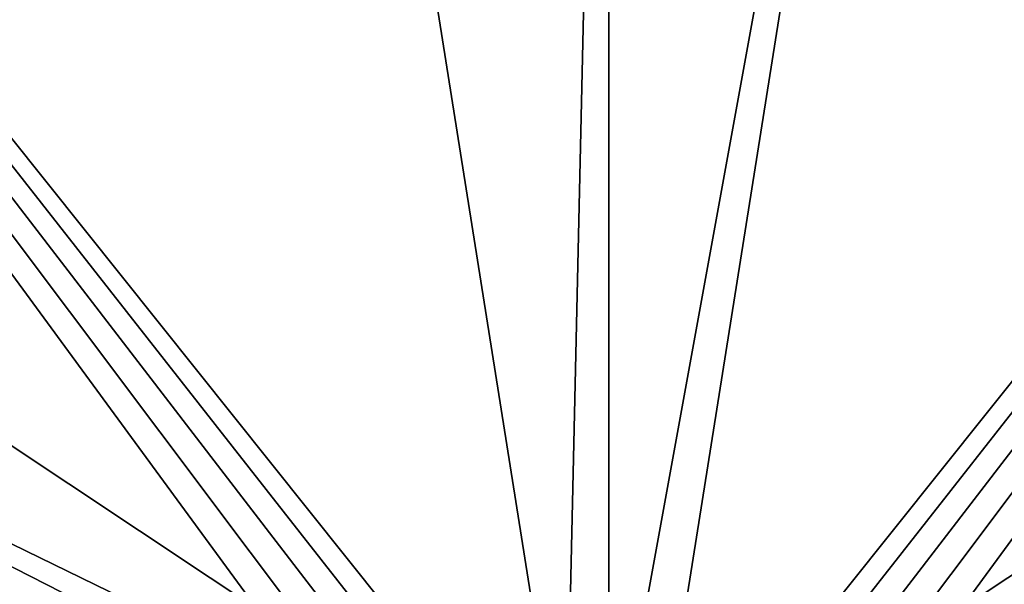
# Model space of a CAD drawing. Header units: metres. Extents: x -1004 to 0, y -808 to 0.
# Tile 50 of 96: x -663 to -394, y -543 to -389. Entities that reach past the tile are written whole.
import ezdxf

# ---------------------------------------------------------------- set-up
doc = ezdxf.new("R2010")
doc.units = ezdxf.units.M

msp = doc.modelspace()

# ---------------------------------------------------------------- linework, layer by layer
at = {"layer": 'top0123413'}
for points in [[(-787.024658, -763.271118, 90), (-994.037292, -10, 90), (-533.424561, -638.481384, 90)], [(-994.037292, -10, 90), (-526.238708, -632.856445, 90), (-533.424561, -638.481384, 90)], [(-10, -10, 90), (-502.018646, -625.846375, 90), (-994.037292, -10, 90)], [(-502.018646, -625.846375, 90), (-510.034576, -626.560547, 90), (-994.037292, -10, 90)], [(-994.037292, -10, 90), (-510.034576, -626.560547, 90), (-518.256042, -628.853394, 90)], [(-518.256042, -628.853394, 90), (-526.238708, -632.856445, 90), (-994.037292, -10, 90)], [(-494.003571, -626.560364, 90), (-502.018646, -625.846375, 90), (-10, -10, 90)], [(-485.779327, -628.854126, 90), (-494.003571, -626.560364, 90), (-10, -10, 90)], [(-477.800262, -632.855408, 90), (-485.779327, -628.854126, 90), (-10, -10, 90)], [(-10, -10, 90), (-470.61264, -638.481506, 90), (-477.800262, -632.855408, 90)], [(-217.024689, -763.271118, 90), (-470.61264, -638.481506, 90), (-10, -10, 90)], [(-940.71405, -322.342346, 114.396553), (-513.875122, -606.131226, 109.443001), (-597.805054, -78.120209, 118.65947)], [(-597.805054, -78.120209, 118.65947), (-513.875122, -606.131226, 109.443001), (-502.018616, -79.224953, 118.640182)], [(-513.875122, -606.131226, 109.443001), (-502.018646, -605.043579, 109.461983), (-502.018616, -79.224953, 118.640182)], [(-502.018616, -79.224953, 118.640182), (-502.018646, -605.043579, 109.461983), (-406.245697, -78.120522, 118.659462)], [(-502.018646, -605.043579, 109.461983), (-490.16217, -606.131226, 109.443001), (-406.245697, -78.120522, 118.659462)], [(-406.245697, -78.120522, 118.659462), (-490.16217, -606.131226, 109.443001), (-63.32338, -322.340668, 114.396584)], [(-940.71405, -322.342346, 114.396553), (-941.270203, -397.7117, 113.080978), (-513.875122, -606.131226, 109.443001)], [(-490.16217, -606.131226, 109.443001), (-62.767208, -397.710876, 113.080994), (-63.32338, -322.340668, 114.396584)], [(-941.270203, -397.7117, 113.080978), (-526.001953, -609.617432, 109.382149), (-513.875122, -606.131226, 109.443001)], [(-941.270203, -397.7117, 113.080978), (-940.0625, -472.166809, 111.781357), (-526.001953, -609.617432, 109.382149)], [(-490.16217, -606.131226, 109.443001), (-478.035339, -609.617432, 109.382149), (-62.767208, -397.710876, 113.080994)], [(-478.035339, -609.617432, 109.382149), (-63.974846, -472.164825, 111.781395), (-62.767208, -397.710876, 113.080994)], [(-940.0625, -472.166809, 111.781357), (-938.775574, -510.021759, 111.120598), (-526.001953, -609.617432, 109.382149)], [(-65.261871, -510.021729, 111.120598), (-63.974846, -472.164825, 111.781395), (-478.035339, -609.617432, 109.382149)], [(-526.001953, -609.617432, 109.382149), (-938.775574, -510.021759, 111.120598), (-536.392456, -614.846802, 109.290871)], [(-938.775574, -510.021759, 111.120598), (-937.047791, -547.533569, 110.465828), (-536.392456, -614.846802, 109.290871)], [(-467.644836, -614.846802, 109.290871), (-65.261871, -510.021729, 111.120598), (-478.035339, -609.617432, 109.382149)], [(-66.989601, -547.53363, 110.465828), (-65.261871, -510.021729, 111.120598), (-467.644836, -614.846802, 109.290871)]]:
    msp.add_3dface(points, dxfattribs=at)

doc.saveas('drawing.dxf')
